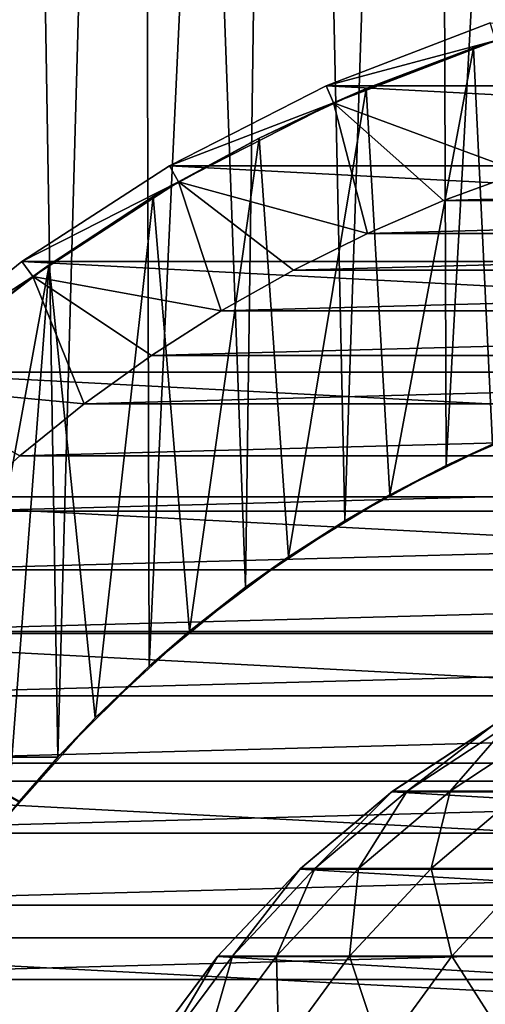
# Model space of a CAD drawing. Header units: metres. Extents: x -23 to 265, y -23 to 70.
# Tile 11 of 64: x -13.4 to -7.1, y 8.35 to 21.68. Entities that reach past the tile are written whole.
import ezdxf

# ---------------------------------------------------------------- set-up
doc = ezdxf.new("R2010")
doc.units = ezdxf.units.M
doc.layers.add('solid_SWIVIEL_SPOUT_SW0001', color=7, linetype='CONTINUOUS')

msp = doc.modelspace()

# ---------------------------------------------------------------- linework, layer by layer
at = {"layer": 'solid_SWIVIEL_SPOUT_SW0001'}
for points in [[(-12.885215, 11.7, 31.48111), (-14.483807, 11.7, 32.863228), (-13.562853, 52.5, 32.032799)], [(-13.562825, 52.5, 63.967224), (-14.483807, 11.7, 63.136772), (-12.885215, 11.7, 64.51889)], [(-12.885215, 11.7, 31.48111), (-13.562853, 52.5, 32.032799), (-11.756677, 52.5, 30.659784)], [(-11.756657, 52.5, 65.340225), (-13.562825, 52.5, 63.967224), (-12.885215, 11.7, 64.51889)], [(-11.64921, 12.931151, 30.587406), (-12.885215, 11.7, 31.48111), (-11.756677, 52.5, 30.659784)], [(-11.649212, 12.931149, 65.41259), (-11.756657, 52.5, 65.340225), (-12.885215, 11.7, 64.51889)], [(-11.64921, 12.931151, 30.587406), (-11.756677, 52.5, 30.659784), (-9.813069, 52.5, 29.490376)], [(-10.344251, 13.996973, 66.218086), (-9.813055, 52.5, 66.509628), (-11.756657, 52.5, 65.340225)], [(-11.649212, 12.931149, 65.41259), (-10.344251, 13.996973, 66.218086), (-11.756657, 52.5, 65.340225)], [(-10.344254, 13.996971, 29.781916), (-11.64921, 12.931151, 30.587406), (-9.813069, 52.5, 29.490376)], [(-8.996918, 14.8988, 29.080221), (-10.344254, 13.996971, 29.781916), (-9.813069, 52.5, 29.490376)], [(-10.344251, 13.996973, 66.218086), (-8.996912, 14.898804, 66.919785), (-9.813055, 52.5, 66.509628)], [(-8.996918, 14.8988, 29.080221), (-9.813069, 52.5, 29.490376), (-7.754569, 52.5, 28.538008)], [(-8.996912, 14.898804, 66.919785), (-7.754554, 52.5, 67.461998), (-9.813055, 52.5, 66.509628)], [(-7.625491, 15.645148, 28.487072), (-8.996918, 14.8988, 29.080221), (-7.754569, 52.5, 28.538008)], [(-8.996912, 14.898804, 66.919785), (-7.625484, 15.645152, 67.512932), (-7.754554, 52.5, 67.461998)], [(-7.625491, 15.645148, 28.487072), (-7.754569, 52.5, 28.538008), (-5.604912, 52.5, 27.813681)], [(-6.242034, 16.246716, 67.998489), (-5.604892, 52.5, 68.186325), (-7.754554, 52.5, 67.461998)], [(-7.625484, 15.645152, 67.512932), (-6.242034, 16.246716, 67.998489), (-7.754554, 52.5, 67.461998)], [(-6.242046, 16.246712, 28.001516), (-7.625491, 15.645148, 28.487072), (-5.604912, 52.5, 27.813681)], [(-7.255163, 21.298183, 28.293076), (-5.800091, 21.739571, 27.81687), (-6.952924, 21.398758, -27)], [(-6.998813, 15.935352, 28.20059), (-5.800091, 21.739571, 27.81687), (-7.255163, 21.298183, 28.293076)], [(-6.95287, 21.398775, 98.199997), (-5.800089, 21.739569, 68.183136), (-7.255157, 21.298189, 67.706917)], [(-6.998813, 15.935352, 67.799408), (-7.255157, 21.298189, 67.706917), (-5.800089, 21.739569, 68.183136)], [(-9.253257, 20.783159, -31.770285), (-6.952924, 21.398758, -27), (-7.030179, 21.636522, -31.770285)], [(-9.253255, 20.783161, -130), (-9.253257, 20.783159, -31.770285), (-7.030179, 21.636522, -31.770285)], [(-7.0302, 21.636515, -130), (-9.253255, 20.783161, -130), (-7.030179, 21.636522, -31.770285)], [(9.253218, 20.783176, -130), (-9.253255, 20.783161, -130), (-7.0302, 21.636515, -130)], [(-9.253257, 20.783159, -31.770285), (-9.151573, 20.554773, -27), (-6.952924, 21.398758, -27)], [(-7.255163, 21.298183, 28.293076), (-6.952924, 21.398758, -27), (-9.151573, 20.554773, -27)], [(-9.151562, 20.554779, 98.199997), (-6.95287, 21.398775, 98.199997), (-8.709156, 20.746099, 67.108917)], [(-6.609546, 19.616419, 100), (-6.95287, 21.398775, 98.199997), (-9.151562, 20.554779, 98.199997)], [(-6.95287, 21.398775, 98.199997), (-7.255157, 21.298189, 67.706917), (-8.709156, 20.746099, 67.108917)], [(-8.70916, 20.746098, 28.891088), (-7.255163, 21.298183, 28.293076), (-9.151573, 20.554773, -27)], [(-8.389693, 15.248994, 28.748688), (-7.255163, 21.298183, 28.293076), (-8.70916, 20.746098, 28.891088)], [(-8.389693, 15.248994, 67.251312), (-8.709156, 20.746099, 67.108917), (-7.255157, 21.298189, 67.706917)], [(-6.998813, 15.935352, 67.799408), (-8.389693, 15.248994, 67.251312), (-7.255157, 21.298189, 67.706917)], [(-8.389693, 15.248994, 28.748688), (-6.998813, 15.935352, 28.20059), (-7.255163, 21.298183, 28.293076)], [(-9.253255, 20.783161, -130), (-11.374987, 19.702085, -130), (-9.253257, 20.783159, -31.770285)], [(11.37497, 19.702095, -130), (-11.374987, 19.702085, -130), (-9.253255, 20.783161, -130)], [(-11.374987, 19.702085, -130), (-11.374977, 19.702091, -31.770285), (-9.253257, 20.783159, -31.770285)], [(-11.374977, 19.702091, -31.770285), (-9.151573, 20.554773, -27), (-9.253257, 20.783159, -31.770285)], [(-10.157303, 20.076832, 29.619879), (-8.70916, 20.746098, 28.891088), (-9.151573, 20.554773, -27)], [(-9.76221, 14.408957, 29.407011), (-8.70916, 20.746098, 28.891088), (-10.157303, 20.076832, 29.619879)], [(-9.151562, 20.554779, 98.199997), (-8.709156, 20.746099, 67.108917), (-10.157301, 20.07683, 66.380135)], [(-9.76221, 14.408957, 66.592987), (-10.157301, 20.07683, 66.380135), (-8.709156, 20.746099, 67.108917)], [(-8.389693, 15.248994, 67.251312), (-9.76221, 14.408957, 66.592987), (-8.709156, 20.746099, 67.108917)], [(-9.76221, 14.408957, 29.407011), (-8.389693, 15.248994, 28.748688), (-8.70916, 20.746098, 28.891088)], [(11.37497, 19.702095, -130), (-9.253255, 20.783161, -130), (9.253218, 20.783176, -130)], [(-11.374977, 19.702091, -31.770285), (-11.249977, 19.485584, -27), (-9.151573, 20.554773, -27)], [(-11.250007, 19.485567, 98.199997), (-9.151562, 20.554779, 98.199997), (-10.157301, 20.07683, 66.380135)], [(-8.691725, 18.7868, 100), (-9.151562, 20.554779, 98.199997), (-11.250007, 19.485567, 98.199997)], [(-10.157303, 20.076832, 29.619879), (-9.151573, 20.554773, -27), (-11.249977, 19.485584, -27)], [(-7.661887, 19.229807, 100), (-9.151562, 20.554779, 98.199997), (-8.691725, 18.7868, 100)], [(-6.609546, 19.616419, 100), (-9.151562, 20.554779, 98.199997), (-7.661887, 19.229807, 100)], [(-11.592049, 19.284046, 30.489296), (-10.157303, 20.076832, 29.619879), (-11.249977, 19.485584, -27)], [(-11.10037, 13.405243, 30.173565), (-10.157303, 20.076832, 29.619879), (-11.592049, 19.284046, 30.489296)], [(-11.250007, 19.485567, 98.199997), (-10.157301, 20.07683, 66.380135), (-11.592036, 19.284052, 65.510704)], [(-11.10037, 13.405243, 65.826431), (-11.592036, 19.284052, 65.510704), (-10.157301, 20.07683, 66.380135)], [(-11.10037, 13.405243, 30.173565), (-9.76221, 14.408957, 29.407011), (-10.157303, 20.076832, 29.619879)], [(-9.76221, 14.408957, 66.592987), (-11.10037, 13.405243, 65.826431), (-10.157301, 20.07683, 66.380135)], [(-13.372131, 18.405125, -31.770285), (-11.249977, 19.485584, -27), (-11.374977, 19.702091, -31.770285)], [(-13.372126, 18.405128, -130), (-13.372131, 18.405125, -31.770285), (-11.374977, 19.702091, -31.770285)], [(-11.374987, 19.702085, -130), (-13.372126, 18.405128, -130), (-11.374977, 19.702091, -31.770285)], [(13.372119, 18.405132, -130), (-13.372126, 18.405128, -130), (-11.374987, 19.702085, -130)], [(13.372119, 18.405132, -130), (-11.374987, 19.702085, -130), (11.37497, 19.702095, -130)], [(6.609533, 19.616425, 100), (-6.609546, 19.616419, 100), (-7.661887, 19.229807, 100)], [(7.661874, 19.229813, 100), (6.609533, 19.616425, 100), (-7.661887, 19.229807, 100)], [(-13.372131, 18.405125, -31.770285), (-13.225184, 18.202871, -27), (-11.249977, 19.485584, -27)], [(-13.225187, 18.202868, 98.199997), (-11.250007, 19.485567, 98.199997), (-13.002514, 18.362587, 64.49044)], [(-10.671965, 17.736944, 100), (-11.250007, 19.485567, 98.199997), (-13.225187, 18.202868, 98.199997)], [(-11.592049, 19.284046, 30.489296), (-11.249977, 19.485584, -27), (-13.225184, 18.202871, -27)], [(-11.250007, 19.485567, 98.199997), (-11.592036, 19.284052, 65.510704), (-13.002514, 18.362587, 64.49044)], [(-9.696022, 18.288717, 100), (-11.250007, 19.485567, 98.199997), (-10.671965, 17.736944, 100)], [(-8.691725, 18.7868, 100), (-11.250007, 19.485567, 98.199997), (-9.696022, 18.288717, 100)], [(-13.002521, 18.362583, 31.509565), (-11.592049, 19.284046, 30.489296), (-13.225184, 18.202871, -27)], [(-12.380527, 12.232794, 31.037613), (-11.592049, 19.284046, 30.489296), (-13.002521, 18.362583, 31.509565)], [(-12.380527, 12.232794, 64.962387), (-13.002514, 18.362587, 64.49044), (-11.592036, 19.284052, 65.510704)], [(-11.10037, 13.405243, 65.826431), (-12.380527, 12.232794, 64.962387), (-11.592036, 19.284052, 65.510704)], [(-12.380527, 12.232794, 31.037613), (-11.10037, 13.405243, 30.173565), (-11.592049, 19.284046, 30.489296)], [(7.661874, 19.229813, 100), (-7.661887, 19.229807, 100), (-8.691725, 18.7868, 100)], [(8.691713, 18.786804, 100), (7.661874, 19.229813, 100), (-8.691725, 18.7868, 100)], [(8.691713, 18.786804, 100), (-8.691725, 18.7868, 100), (-9.696022, 18.288717, 100)], [(9.69601, 18.288723, 100), (8.691713, 18.786804, 100), (-9.696022, 18.288717, 100)], [(-13.372126, 18.405128, -130), (-15.222732, 16.906536, -130), (-13.372131, 18.405125, -31.770285)], [(15.222731, 16.906536, -130), (-15.222732, 16.906536, -130), (-13.372126, 18.405128, -130)], [(-15.222732, 16.906536, -31.770285), (-13.225184, 18.202871, -27), (-13.372131, 18.405125, -31.770285)], [(-15.222732, 16.906536, -130), (-15.222732, 16.906536, -31.770285), (-13.372131, 18.405125, -31.770285)], [(15.222731, 16.906536, -130), (-13.372126, 18.405128, -130), (13.372119, 18.405132, -130)], [(-13.225187, 18.202868, 98.199997), (-13.002514, 18.362587, 64.49044), (-14.373857, 17.310181, 63.309875)], [(-14.371657, 10.9, 63.311939), (-14.373857, 17.310181, 63.309875), (-13.002514, 18.362587, 64.49044)], [(-14.373857, 17.310177, 32.690136), (-13.002521, 18.362583, 31.509565), (-13.225184, 18.202871, -27)], [(-13.568668, 10.9, 31.972174), (-13.002521, 18.362583, 31.509565), (-14.373857, 17.310177, 32.690136)], [(-14.371657, 10.9, 63.311939), (-13.002514, 18.362587, 64.49044), (-13.568668, 10.9, 64.027824)], [(-12.380527, 12.232794, 64.962387), (-13.568668, 10.9, 64.027824), (-13.002514, 18.362587, 64.49044)], [(-13.568668, 10.9, 31.972174), (-12.380527, 12.232794, 31.037613), (-13.002521, 18.362583, 31.509565)], [(9.69601, 18.288723, 100), (-9.696022, 18.288717, 100), (-10.671965, 17.736944, 100)], [(10.671956, 17.73695, 100), (9.69601, 18.288723, 100), (-10.671965, 17.736944, 100)], [(-15.222732, 16.906536, -31.770285), (-15.055449, 16.720749, -27), (-13.225184, 18.202871, -27)], [(-14.373857, 17.310177, 32.690136), (-13.225184, 18.202871, -27), (-15.055449, 16.720749, -27)], [(-15.055411, 16.720783, 98.199997), (-13.225187, 18.202868, 98.199997), (-14.373857, 17.310181, 63.309875)], [(-12.52708, 16.479145, 100), (-13.225187, 18.202868, 98.199997), (-15.055411, 16.720783, 98.199997)], [(-11.616596, 17.133146, 100), (-13.225187, 18.202868, 98.199997), (-12.52708, 16.479145, 100)], [(-10.671965, 17.736944, 100), (-13.225187, 18.202868, 98.199997), (-11.616596, 17.133146, 100)], [(10.671956, 17.73695, 100), (-10.671965, 17.736944, 100), (-11.616596, 17.133146, 100)], [(11.61659, 17.13315, 100), (10.671956, 17.73695, 100), (-11.616596, 17.133146, 100)], [(11.61659, 17.13315, 100), (-11.616596, 17.133146, 100), (-12.52708, 16.479145, 100)], [(12.527074, 16.479149, 100), (11.61659, 17.13315, 100), (-12.52708, 16.479145, 100)], [(16.906519, 15.22275, -130), (-16.906515, 15.222754, -130), (-15.222732, 16.906536, -130)], [(16.906519, 15.22275, -130), (-15.222732, 16.906536, -130), (15.222731, 16.906536, -130)], [(-13.400892, 15.776757, 100), (-15.055411, 16.720783, 98.199997), (-14.235366, 15.028118, 100)], [(-12.52708, 16.479145, 100), (-15.055411, 16.720783, 98.199997), (-13.400892, 15.776757, 100)], [(12.527074, 16.479149, 100), (-12.52708, 16.479145, 100), (-13.400892, 15.776757, 100)], [(13.400889, 15.77676, 100), (12.527074, 16.479149, 100), (-13.400892, 15.776757, 100)], [(-6.242046, 16.246712, 28.001516), (-6.998813, 15.935352, 28.20059), (-7.625491, 15.645148, 28.487072)], [(-7.625484, 15.645152, 67.512932), (-6.998813, 15.935352, 67.799408), (-6.242034, 16.246716, 67.998489)], [(-7.625484, 15.645152, 67.512932), (-8.389693, 15.248994, 67.251312), (-6.998813, 15.935352, 67.799408)], [(-7.625491, 15.645148, 28.487072), (-6.998813, 15.935352, 28.20059), (-8.389693, 15.248994, 28.748688)], [(13.400889, 15.77676, 100), (-13.400892, 15.776757, 100), (-14.235366, 15.028118, 100)], [(14.235367, 15.028117, 100), (13.400889, 15.77676, 100), (-14.235366, 15.028118, 100)], [(-7.625491, 15.645148, 28.487072), (-8.389693, 15.248994, 28.748688), (-8.996918, 14.8988, 29.080221)], [(-8.996912, 14.898804, 66.919785), (-8.389693, 15.248994, 67.251312), (-7.625484, 15.645152, 67.512932)], [(18.405123, 13.372131, -130), (-18.405117, 13.37214, -130), (-16.906515, 15.222754, -130)], [(18.405123, 13.372131, -130), (-16.906515, 15.222754, -130), (16.906519, 15.22275, -130)], [(-8.996912, 14.898804, 66.919785), (-9.76221, 14.408957, 66.592987), (-8.389693, 15.248994, 67.251312)], [(-8.996918, 14.8988, 29.080221), (-8.389693, 15.248994, 28.748688), (-9.76221, 14.408957, 29.407011)], [(14.235367, 15.028117, 100), (-14.235366, 15.028118, 100), (-15.02811, 14.235375, 100)], [(15.028111, 14.235373, 100), (14.235367, 15.028117, 100), (-15.02811, 14.235375, 100)], [(-8.996918, 14.8988, 29.080221), (-9.76221, 14.408957, 29.407011), (-10.344254, 13.996971, 29.781916)], [(-10.344251, 13.996973, 66.218086), (-9.76221, 14.408957, 66.592987), (-8.996912, 14.898804, 66.919785)], [(-10.344251, 13.996973, 66.218086), (-11.10037, 13.405243, 65.826431), (-9.76221, 14.408957, 66.592987)], [(-10.344254, 13.996971, 29.781916), (-9.76221, 14.408957, 29.407011), (-11.10037, 13.405243, 30.173565)], [(15.028111, 14.235373, 100), (-15.02811, 14.235375, 100), (-15.776747, 13.400906, 100)], [(15.776754, 13.400896, 100), (15.028111, 14.235373, 100), (-15.776747, 13.400906, 100)], [(-11.649212, 12.931149, 65.41259), (-11.10037, 13.405243, 65.826431), (-10.344251, 13.996973, 66.218086)], [(-10.344254, 13.996971, 29.781916), (-11.10037, 13.405243, 30.173565), (-11.64921, 12.931151, 30.587406)], [(19.702105, 11.374951, -130), (-19.702097, 11.374965, -130), (-18.405117, 13.37214, -130)], [(19.702105, 11.374951, -130), (-18.405117, 13.37214, -130), (18.405123, 13.372131, -130)], [(15.776754, 13.400896, 100), (-15.776747, 13.400906, 100), (-16.479136, 12.527091, 100)], [(16.479145, 12.52708, 100), (15.776754, 13.400896, 100), (-16.479136, 12.527091, 100)], [(-11.649212, 12.931149, 65.41259), (-12.380527, 12.232794, 64.962387), (-11.10037, 13.405243, 65.826431)], [(-11.64921, 12.931151, 30.587406), (-11.10037, 13.405243, 30.173565), (-12.380527, 12.232794, 31.037613)], [(-11.64921, 12.931151, 30.587406), (-12.380527, 12.232794, 31.037613), (-12.885215, 11.7, 31.48111)], [(-11.649212, 12.931149, 65.41259), (-12.885215, 11.7, 64.51889), (-12.380527, 12.232794, 64.962387)], [(16.479145, 12.52708, 100), (-16.479136, 12.527091, 100), (-17.133141, 11.616605, 100)], [(17.133148, 11.616593, 100), (16.479145, 12.52708, 100), (-17.133141, 11.616605, 100)], [(-12.885215, 11.7, 64.51889), (-13.568668, 10.9, 64.027824), (-12.380527, 12.232794, 64.962387)], [(-12.885215, 11.7, 31.48111), (-12.380527, 12.232794, 31.037613), (-13.568668, 10.9, 31.972174)], [(-6.988711, 12.130866, 180.25), (-8.351071, 11.23653, 180.25), (-8.155745, 11.23653, 187.437851)], [(-6.999993, 12.12436, 100.25), (-8.351071, 11.23653, 180.25), (-6.988711, 12.130866, 180.25)], [(-6.795395, 12.130866, 187.363861), (-8.155745, 11.23653, 187.437851), (-7.570341, 11.23653, 194.604492)], [(-6.795395, 12.130866, 187.363861), (-6.988711, 12.130866, 180.25), (-8.155745, 11.23653, 187.437851)], [(-6.216018, 12.130866, 194.456726), (-7.570341, 11.23653, 194.604492), (-6.596589, 11.23653, 201.72876)], [(-6.216018, 12.130866, 194.456726), (-6.795395, 12.130866, 187.363861), (-7.570341, 11.23653, 194.604492)], [(-6.999993, 12.12436, 100.25), (-8.360217, 11.229728, 100.25), (-8.351071, 11.23653, 180.25)], [(8.36022, 11.229725, 100.25), (-8.360217, 11.229728, 100.25), (-6.999993, 12.12436, 100.25)], [(17.133148, 11.616593, 100), (-17.133141, 11.616605, 100), (-17.73694, 10.671971, 100)], [(17.73695, 10.671954, 100), (17.133148, 11.616593, 100), (-17.73694, 10.671971, 100)], [(-13.413126, 11.090844, 32.708237), (-14.483807, 11.7, 32.863228), (-12.885215, 11.7, 31.48111)], [(-13.402448, 11.103745, 63.318249), (-12.885215, 11.7, 64.51889), (-14.483807, 11.7, 63.136772)], [(-13.402448, 11.103745, 63.318249), (-13.568668, 10.9, 64.027824), (-12.885215, 11.7, 64.51889)], [(-13.413126, 11.090844, 32.708237), (-12.885215, 11.7, 31.48111), (-13.568668, 10.9, 31.972174)], [(20.783169, 9.253239, -130), (-20.783159, 9.253258, -130), (-19.702097, 11.374965, -130)], [(20.783169, 9.253239, -130), (-19.702097, 11.374965, -130), (19.702105, 11.374951, -130)], [(-8.360217, 11.229728, 100.25), (-9.607366, 10.183247, 100.25), (-9.600271, 10.189936, 180.25)], [(9.607372, 10.183241, 100.25), (-9.607366, 10.183247, 100.25), (-8.360217, 11.229728, 100.25)], [(-8.351071, 11.23653, 180.25), (-9.600271, 10.189936, 180.25), (-9.403101, 10.189936, 187.505692)], [(-8.360217, 11.229728, 100.25), (-9.600271, 10.189936, 180.25), (-8.351071, 11.23653, 180.25)], [(-8.155745, 11.23653, 187.437851), (-9.403101, 10.189936, 187.505692), (-8.812172, 10.189936, 194.739975)], [(-8.155745, 11.23653, 187.437851), (-8.351071, 11.23653, 180.25), (-9.403101, 10.189936, 187.505692)], [(-7.570341, 11.23653, 194.604492), (-8.812172, 10.189936, 194.739975), (-7.829229, 10.189936, 201.931488)], [(-7.570341, 11.23653, 194.604492), (-8.155745, 11.23653, 187.437851), (-8.812172, 10.189936, 194.739975)], [(9.607372, 10.183241, 100.25), (-8.360217, 11.229728, 100.25), (8.36022, 11.229725, 100.25)], [(-6.596589, 11.23653, 201.72876), (-7.829229, 10.189936, 201.931488), (-6.457173, 10.189936, 209.059006)], [(-6.596589, 11.23653, 201.72876), (-7.570341, 11.23653, 194.604492), (-7.829229, 10.189936, 201.931488)], [(17.73695, 10.671954, 100), (-17.73694, 10.671971, 100), (-18.288715, 9.696025, 100)], [(18.288727, 9.696001, 100), (17.73695, 10.671954, 100), (-18.288715, 9.696025, 100)], [(-9.607366, 10.183247, 100.25), (-10.724623, 8.999025, 100.25), (-10.719385, 9.005264, 180.25)], [(10.724627, 8.99902, 100.25), (-10.724623, 8.999025, 100.25), (-9.607366, 10.183247, 100.25)], [(-9.600271, 10.189936, 180.25), (-10.719385, 9.005264, 180.25), (-10.520563, 9.005264, 187.566467)], [(-9.607366, 10.183247, 100.25), (-10.719385, 9.005264, 180.25), (-9.600271, 10.189936, 180.25)], [(-9.403101, 10.189936, 187.505692), (-10.520563, 9.005264, 187.566467), (-9.924685, 9.005264, 194.861359)], [(-9.403101, 10.189936, 187.505692), (-9.600271, 10.189936, 180.25), (-10.520563, 9.005264, 187.566467)], [(-8.812172, 10.189936, 194.739975), (-9.924685, 9.005264, 194.861359), (-8.933508, 9.005264, 202.113098)], [(-8.812172, 10.189936, 194.739975), (-9.403101, 10.189936, 187.505692), (-9.924685, 9.005264, 194.861359)], [(10.724627, 8.99902, 100.25), (-9.607366, 10.183247, 100.25), (9.607372, 10.183241, 100.25)], [(-7.829229, 10.189936, 201.931488), (-8.933508, 9.005264, 202.113098), (-7.549958, 9.005264, 209.300323)], [(-7.829229, 10.189936, 201.931488), (-8.812172, 10.189936, 194.739975), (-8.933508, 9.005264, 202.113098)], [(-6.457173, 10.189936, 209.059006), (-7.829229, 10.189936, 201.931488), (-7.549958, 9.005264, 209.300323)], [(-6.457173, 10.189936, 209.059006), (-7.549958, 9.005264, 209.300323), (-5.778121, 9.005264, 216.401794)], [(18.288727, 9.696001, 100), (-18.288715, 9.696025, 100), (-18.786798, 8.691728, 100)], [(18.78681, 8.691704, 100), (18.288727, 9.696001, 100), (-18.786798, 8.691728, 100)], [(21.63653, 7.030156, -130), (-21.636524, 7.030174, -130), (-20.783159, 9.253258, -130)], [(21.63653, 7.030156, -130), (-20.783159, 9.253258, -130), (20.783169, 9.253239, -130)], [(-10.724623, 8.999025, 100.25), (-11.696816, 7.693145, 100.25), (-11.693248, 7.698569, 180.25)], [(11.696821, 7.693137, 100.25), (-11.696816, 7.693145, 100.25), (-10.724623, 8.999025, 100.25)], [(-10.719385, 9.005264, 180.25), (-11.693248, 7.698569, 180.25), (-11.492989, 7.698569, 187.61937)], [(-10.724623, 8.999025, 100.25), (-11.693248, 7.698569, 180.25), (-10.719385, 9.005264, 180.25)], [(-10.520563, 9.005264, 187.566467), (-11.492989, 7.698569, 187.61937), (-10.892802, 7.698569, 194.96698)], [(-10.520563, 9.005264, 187.566467), (-10.719385, 9.005264, 180.25), (-11.492989, 7.698569, 187.61937)], [(-9.924685, 9.005264, 194.861359), (-10.892802, 7.698569, 194.96698), (-9.894461, 7.698569, 202.271149)], [(-9.924685, 9.005264, 194.861359), (-10.520563, 9.005264, 187.566467), (-10.892802, 7.698569, 194.96698)], [(11.696821, 7.693137, 100.25), (-10.724623, 8.999025, 100.25), (10.724627, 8.99902, 100.25)], [(-8.933508, 9.005264, 202.113098), (-9.924685, 9.005264, 194.861359), (-9.894461, 7.698569, 202.271149)], [(-8.933508, 9.005264, 202.113098), (-9.894461, 7.698569, 202.271149), (-8.50091, 7.698569, 209.510315)], [(-7.549958, 9.005264, 209.300323), (-8.933508, 9.005264, 202.113098), (-8.50091, 7.698569, 209.510315)], [(-7.549958, 9.005264, 209.300323), (-8.50091, 7.698569, 209.510315), (-6.716264, 7.698569, 216.663132)], [(-5.778121, 9.005264, 216.401794), (-7.549958, 9.005264, 209.300323), (-6.716264, 7.698569, 216.663132)], [(18.78681, 8.691704, 100), (-18.786798, 8.691728, 100), (-19.229807, 7.661891, 100)], [(19.229818, 7.661862, 100), (18.78681, 8.691704, 100), (-19.229807, 7.661891, 100)]]:
    msp.add_3dface(points, dxfattribs=at)

doc.saveas('drawing.dxf')
